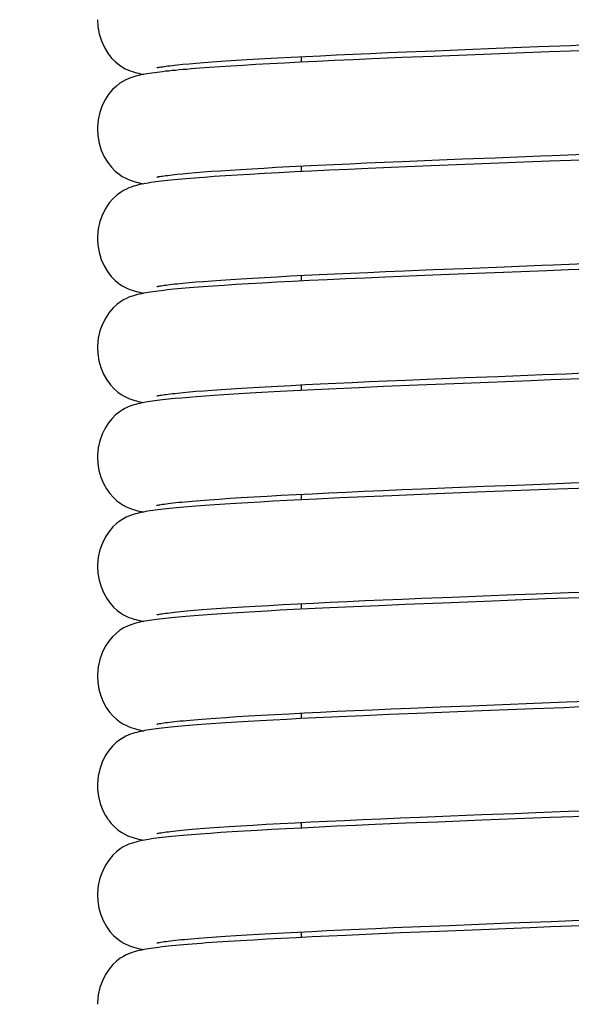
# Model space of a CAD drawing. Extents: x -559 to 3265, y -113 to 867.
# Tile 36 of 69: x 2962 to 2974, y 457 to 479. Entities that reach past the tile are written whole.
import ezdxf

# ---------------------------------------------------------------- set-up
doc = ezdxf.new("R2010")
doc.units = 0
doc.header["$LTSCALE"] = 2
doc.header["$MEASUREMENT"] = 0
doc.layers.get('0').update_dxf_attribs({"linetype": 'CONTINUOUS'})
doc.layers.get('DEFPOINTS').update_dxf_attribs({"linetype": 'CONTINUOUS'})
doc.layers.add('COSTRUZIONE', color=4, linetype='CONTINUOUS', lineweight=13)
doc.styles.add('ISO', font='tahoma.ttf')
doc.dimstyles.new('ISO-25', dxfattribs={"dimtxt": 20, "dimasz": 4, "dimexe": 1, "dimexo": 1.5, "dimgap": 1.5, "dimtad": 1, "dimdec": 0, "dimtxsty": 'ISO', "dimcen": 2.5, "dimclrd": 7, "dimclre": 7, "dimclrt": 7, "dimadec": 0, "dimazin": 0, "dimtfac": 1, "dimtdec": 0, "dimtmove": 0, "dimatfit": 3, "dimfxl": 1, "dimlwd": 13, "dimarcsym": 0})

# ---------------------------------------------------------------- blocks, each defined once
blk = doc.blocks.new('*D32')
at = {"layer": 'COSTRUZIONE', "color": 7, "lineweight": -2, "transparency": 16777216}
for p, q in [((2871.648, 599.245), (3041.657, 599.245)), ((2999.654, 73.672), (3041.657, 73.672))]:
    blk.add_line(p, q, dxfattribs=at)
at = {"layer": 'COSTRUZIONE', "color": 7, "lineweight": 13, "transparency": 16777216}
blk.add_line((3040.657, 77.672), (3040.657, 595.245), dxfattribs=at)
at = {"layer": 'COSTRUZIONE', "color": 7, "transparency": 16777216}
for points in [[(3039.99, 595.245), (3041.324, 595.245), (3040.657, 599.245)], [(3039.99, 77.672), (3041.324, 77.672), (3040.657, 73.672)]]:
    blk.add_solid(points, dxfattribs=at)
at = {"layer": 'DEFPOINTS', "color": 0, "transparency": 16777216}
for p in [(2870.148, 599.245), (3040.657, 599.245), (2998.154, 73.672)]:
    blk.add_point(p, dxfattribs=at)
at = {"layer": 'COSTRUZIONE', "color": 7, "transparency": 16777216, "insert": (3028.741, 336.459), "char_height": 20, "attachment_point": 5, "rotation": 90, "style": 'ISO'}
blk.add_mtext('525', dxfattribs=at)

msp = doc.modelspace()

# ---------------------------------------------------------------- linework, layer by layer
at = {"color": 7, "linetype": 'Continuous'}
for p, q in [((2970.766, 478.764), (2971.414, 478.791)), ((2971.414, 478.791), (2972.088, 478.818)), ((2972.088, 478.818), (2972.783, 478.845)), ((2966.811, 478.567), (2967.049, 478.582)), ((2967.049, 478.582), (2967.303, 478.598)), ((2967.303, 478.598), (2967.574, 478.613)), ((2967.574, 478.613), (2967.862, 478.629)), ((2967.862, 478.629), (2968.167, 478.645)), ((2968.167, 478.645), (2968.49, 478.661)), ((2968.404, 478.531), (2968.404, 478.657)), ((2968.49, 478.661), (2968.83, 478.678)), ((2968.83, 478.678), (2969.186, 478.695)), ((2969.563, 478.586), (2969.147, 478.567)), ((2969.186, 478.695), (2969.558, 478.712)), ((2969.558, 478.712), (2969.946, 478.729)), ((2969.995, 478.605), (2969.563, 478.586)), ((2969.946, 478.729), (2970.349, 478.747)), ((2970.669, 478.634), (2969.995, 478.605)), ((2970.349, 478.747), (2970.766, 478.764)), ((2971.366, 478.662), (2970.669, 478.634)), ((2972.313, 478.7), (2971.366, 478.662)), ((2973.98, 478.765), (2972.313, 478.7)), ((2965.602, 478.471), (2965.728, 478.484)), ((2965.728, 478.484), (2965.869, 478.497)), ((2965.869, 478.497), (2966.026, 478.51)), ((2966.113, 478.395), (2965.914, 478.379)), ((2966.026, 478.51), (2966.198, 478.524)), ((2966.328, 478.411), (2966.113, 478.395)), ((2966.198, 478.524), (2966.386, 478.538)), ((2966.561, 478.427), (2966.328, 478.411)), ((2966.386, 478.538), (2966.591, 478.553)), ((2966.813, 478.443), (2966.561, 478.427)), ((2966.591, 478.553), (2966.811, 478.567)), ((2967.084, 478.46), (2966.813, 478.443)), ((2967.375, 478.477), (2967.084, 478.46)), ((2967.687, 478.494), (2967.375, 478.477)), ((2968.02, 478.512), (2967.687, 478.494)), ((2968.374, 478.53), (2968.02, 478.512)), ((2968.75, 478.548), (2968.374, 478.53)), ((2969.147, 478.567), (2968.75, 478.548)), ((2971.333, 476.326), (2972.027, 476.354)), ((2972.027, 476.354), (2972.76, 476.383)), ((2967.031, 476.119), (2967.282, 476.135)), ((2967.282, 476.135), (2967.55, 476.15)), ((2967.55, 476.15), (2967.834, 476.166)), ((2967.834, 476.166), (2968.133, 476.181)), ((2968.133, 476.181), (2968.449, 476.197)), ((2968.404, 476.069), (2968.404, 476.195)), ((2968.449, 476.197), (2968.779, 476.214)), ((2968.779, 476.214), (2969.126, 476.23)), ((2969.126, 476.23), (2969.489, 476.247)), ((2969.901, 476.139), (2969.458, 476.119)), ((2969.489, 476.247), (2969.868, 476.264)), ((2969.868, 476.264), (2970.265, 476.281)), ((2970.594, 476.169), (2969.901, 476.139)), ((2970.265, 476.281), (2970.679, 476.299)), ((2971.311, 476.198), (2970.594, 476.169)), ((2970.679, 476.299), (2971.333, 476.326)), ((2972.284, 476.237), (2971.311, 476.198)), ((2973.985, 476.303), (2972.284, 476.237)), ((2965.595, 476.009), (2965.72, 476.021)), ((2965.72, 476.021), (2965.86, 476.034)), ((2965.86, 476.034), (2966.016, 476.048)), ((2966.016, 476.048), (2966.186, 476.061)), ((2966.186, 476.061), (2966.373, 476.076)), ((2966.437, 475.957), (2966.207, 475.94)), ((2966.373, 476.076), (2966.576, 476.09)), ((2966.687, 475.973), (2966.437, 475.957)), ((2966.576, 476.09), (2966.795, 476.105)), ((2966.956, 475.99), (2966.687, 475.973)), ((2966.795, 476.105), (2967.031, 476.119)), ((2967.246, 476.008), (2966.956, 475.99)), ((2967.558, 476.025), (2967.246, 476.008)), ((2967.892, 476.043), (2967.558, 476.025)), ((2968.249, 476.062), (2967.892, 476.043)), ((2968.63, 476.081), (2968.249, 476.062)), ((2969.033, 476.1), (2968.63, 476.081)), ((2969.458, 476.119), (2969.033, 476.1)), ((2972.061, 473.893), (2972.793, 473.922)), ((2967.566, 473.689), (2967.851, 473.705)), ((2967.851, 473.705), (2968.152, 473.721)), ((2968.152, 473.721), (2968.469, 473.737)), ((2968.404, 473.608), (2968.404, 473.733)), ((2968.469, 473.737), (2968.802, 473.753)), ((2968.802, 473.753), (2969.15, 473.77)), ((2969.15, 473.77), (2969.515, 473.786)), ((2969.515, 473.786), (2969.897, 473.803)), ((2969.897, 473.803), (2970.295, 473.821)), ((2971.002, 473.724), (2970.294, 473.694)), ((2970.295, 473.821), (2970.711, 473.838)), ((2970.711, 473.838), (2971.366, 473.865)), ((2971.729, 473.753), (2971.002, 473.724)), ((2971.366, 473.865), (2972.061, 473.893)), ((2972.951, 473.802), (2971.729, 473.753)), ((2973.924, 473.839), (2972.951, 473.802)), ((2965.602, 473.548), (2965.728, 473.56)), ((2965.728, 473.56), (2965.868, 473.573)), ((2965.868, 473.573), (2966.024, 473.587)), ((2966.024, 473.587), (2966.196, 473.6)), ((2966.413, 473.493), (2966.186, 473.477)), ((2966.196, 473.6), (2966.383, 473.615)), ((2966.383, 473.615), (2966.587, 473.629)), ((2966.659, 473.51), (2966.413, 473.493)), ((2966.587, 473.629), (2966.807, 473.644)), ((2966.925, 473.527), (2966.659, 473.51)), ((2966.807, 473.644), (2967.044, 473.658)), ((2967.211, 473.544), (2966.925, 473.527)), ((2967.044, 473.658), (2967.297, 473.674)), ((2967.519, 473.561), (2967.211, 473.544)), ((2967.297, 473.674), (2967.566, 473.689)), ((2967.849, 473.579), (2967.519, 473.561)), ((2968.202, 473.598), (2967.849, 473.579)), ((2968.578, 473.616), (2968.202, 473.598)), ((2968.977, 473.635), (2968.578, 473.616)), ((2969.398, 473.655), (2968.977, 473.635)), ((2969.838, 473.674), (2969.398, 473.655)), ((2970.294, 473.694), (2969.838, 473.674)), ((2965.977, 473.461), (2965.879, 473.453)), ((2972.821, 471.461), (2973.84, 471.501)), ((2967.866, 471.244), (2968.169, 471.26)), ((2968.169, 471.26), (2968.487, 471.276)), ((2968.404, 471.146), (2968.404, 471.272)), ((2968.487, 471.276), (2968.822, 471.292)), ((2968.822, 471.292), (2969.172, 471.309)), ((2969.172, 471.309), (2969.539, 471.326)), ((2969.539, 471.326), (2969.923, 471.343)), ((2969.923, 471.343), (2970.323, 471.36)), ((2971.019, 471.263), (2970.248, 471.231)), ((2970.323, 471.36), (2970.74, 471.378)), ((2970.74, 471.378), (2971.396, 471.405)), ((2972.041, 471.304), (2971.019, 471.263)), ((2971.396, 471.405), (2972.091, 471.433)), ((2973.565, 471.363), (2972.041, 471.304)), ((2972.091, 471.433), (2972.821, 471.461)), ((2974.016, 471.381), (2973.565, 471.363)), ((2965.608, 471.087), (2965.734, 471.099)), ((2965.734, 471.099), (2965.876, 471.112)), ((2965.876, 471.112), (2966.032, 471.126)), ((2966.032, 471.126), (2966.205, 471.139)), ((2966.205, 471.139), (2966.393, 471.153)), ((2966.393, 471.153), (2966.598, 471.168)), ((2966.649, 471.047), (2966.433, 471.033)), ((2966.598, 471.168), (2966.818, 471.183)), ((2966.878, 471.062), (2966.649, 471.047)), ((2966.818, 471.183), (2967.056, 471.197)), ((2967.12, 471.077), (2966.878, 471.062)), ((2967.056, 471.197), (2967.309, 471.213)), ((2967.375, 471.091), (2967.12, 471.077)), ((2967.309, 471.213), (2967.58, 471.228)), ((2967.643, 471.106), (2967.375, 471.091)), ((2967.58, 471.228), (2967.866, 471.244)), ((2967.924, 471.121), (2967.643, 471.106)), ((2968.219, 471.137), (2967.924, 471.121)), ((2968.685, 471.16), (2968.219, 471.137)), ((2969.179, 471.183), (2968.685, 471.16)), ((2969.7, 471.207), (2969.179, 471.183)), ((2970.248, 471.231), (2969.7, 471.207)), ((2965.697, 470.975), (2965.544, 470.961)), ((2965.863, 470.99), (2965.697, 470.975)), ((2966.04, 471.004), (2965.863, 470.99)), ((2966.23, 471.018), (2966.04, 471.004)), ((2966.433, 471.033), (2966.23, 471.018)), ((2973.242, 469.016), (2973.977, 469.044)), ((2968.284, 468.804), (2968.64, 468.822)), ((2968.64, 468.822), (2969.014, 468.84)), ((2969.014, 468.84), (2969.404, 468.858)), ((2969.404, 468.858), (2969.81, 468.876)), ((2969.81, 468.876), (2970.231, 468.894)), ((2970.231, 468.894), (2970.666, 468.913)), ((2970.666, 468.913), (2971.113, 468.932)), ((2971.113, 468.932), (2971.804, 468.96)), ((2972.353, 468.855), (2971.265, 468.811)), ((2971.804, 468.96), (2972.515, 468.988)), ((2973.94, 468.916), (2972.353, 468.855)), ((2972.515, 468.988), (2973.242, 469.016)), ((2966.123, 468.671), (2966.324, 468.687)), ((2966.324, 468.687), (2966.545, 468.702)), ((2966.545, 468.702), (2966.786, 468.719)), ((2966.926, 468.603), (2966.678, 468.587)), ((2966.786, 468.719), (2967.046, 468.735)), ((2967.189, 468.619), (2966.926, 468.603)), ((2967.046, 468.735), (2967.326, 468.752)), ((2967.468, 468.635), (2967.189, 468.619)), ((2967.326, 468.752), (2967.626, 468.769)), ((2967.763, 468.651), (2967.468, 468.635)), ((2967.626, 468.769), (2967.946, 468.786)), ((2968.073, 468.667), (2967.763, 468.651)), ((2967.946, 468.786), (2968.284, 468.804)), ((2968.398, 468.684), (2968.073, 468.667)), ((2968.738, 468.7), (2968.398, 468.684)), ((2968.404, 468.684), (2968.404, 468.81)), ((2969.275, 468.726), (2968.738, 468.7)), ((2969.841, 468.751), (2969.275, 468.726)), ((2970.435, 468.777), (2969.841, 468.751)), ((2971.265, 468.811), (2970.435, 468.777)), ((2966.028, 468.541), (2965.841, 468.526)), ((2966.23, 468.556), (2966.028, 468.541)), ((2966.446, 468.572), (2966.23, 468.556)), ((2966.678, 468.587), (2966.446, 468.572)), ((2969.041, 466.379), (2969.427, 466.397)), ((2969.427, 466.397), (2969.828, 466.415)), ((2969.828, 466.415), (2970.243, 466.433)), ((2970.243, 466.433), (2970.672, 466.451)), ((2970.672, 466.451), (2971.113, 466.47)), ((2971.113, 466.47), (2971.793, 466.497)), ((2972.703, 466.407), (2971.576, 466.362)), ((2971.793, 466.497), (2972.493, 466.525)), ((2972.493, 466.525), (2973.207, 466.553)), ((2973.907, 466.453), (2972.703, 466.407)), ((2973.207, 466.553), (2973.689, 466.571)), ((2965.899, 466.191), (2965.983, 466.198)), ((2965.983, 466.198), (2966.167, 466.213)), ((2966.167, 466.213), (2966.369, 466.228)), ((2966.369, 466.228), (2966.59, 466.244)), ((2966.59, 466.244), (2966.83, 466.26)), ((2966.83, 466.26), (2967.089, 466.276)), ((2967.089, 466.276), (2967.368, 466.293)), ((2967.355, 466.167), (2967.092, 466.151)), ((2967.631, 466.182), (2967.355, 466.167)), ((2967.368, 466.293), (2967.666, 466.309)), ((2967.921, 466.198), (2967.631, 466.182)), ((2967.666, 466.309), (2967.983, 466.327)), ((2968.224, 466.213), (2967.921, 466.198)), ((2967.983, 466.327), (2968.318, 466.344)), ((2968.542, 466.229), (2968.224, 466.213)), ((2968.318, 466.344), (2968.671, 466.361)), ((2968.404, 466.222), (2968.404, 466.348)), ((2969.043, 466.253), (2968.542, 466.229)), ((2968.671, 466.361), (2969.041, 466.379)), ((2969.576, 466.278), (2969.043, 466.253)), ((2970.14, 466.302), (2969.576, 466.278)), ((2970.735, 466.328), (2970.14, 466.302)), ((2971.576, 466.362), (2970.735, 466.328)), ((2965.981, 466.076), (2965.799, 466.061)), ((2966.176, 466.091), (2965.981, 466.076)), ((2966.385, 466.106), (2966.176, 466.091)), ((2966.607, 466.121), (2966.385, 466.106)), ((2966.843, 466.136), (2966.607, 466.121)), ((2967.092, 466.151), (2966.843, 466.136)), ((2969.594, 463.943), (2970.001, 463.961)), ((2970.001, 463.961), (2970.421, 463.979)), ((2970.421, 463.979), (2970.854, 463.997)), ((2970.854, 463.997), (2971.524, 464.025)), ((2971.524, 464.025), (2972.216, 464.052)), ((2972.216, 464.052), (2972.925, 464.08)), ((2973.626, 463.98), (2972.274, 463.928)), ((2972.925, 464.08), (2973.644, 464.108)), ((2965.894, 463.729), (2966.067, 463.743)), ((2966.067, 463.743), (2966.258, 463.758)), ((2966.258, 463.758), (2966.467, 463.773)), ((2966.467, 463.773), (2966.696, 463.789)), ((2966.696, 463.789), (2966.944, 463.805)), ((2966.944, 463.805), (2967.211, 463.822)), ((2967.211, 463.822), (2967.497, 463.838)), ((2967.766, 463.728), (2967.477, 463.712)), ((2967.497, 463.838), (2967.802, 463.855)), ((2968.07, 463.744), (2967.766, 463.728)), ((2967.802, 463.855), (2968.126, 463.872)), ((2968.388, 463.76), (2968.07, 463.744)), ((2968.126, 463.872), (2968.468, 463.89)), ((2968.721, 463.776), (2968.388, 463.76)), ((2968.404, 463.761), (2968.404, 463.886)), ((2968.468, 463.89), (2968.827, 463.907)), ((2969.246, 463.801), (2968.721, 463.776)), ((2968.827, 463.907), (2969.203, 463.925)), ((2969.203, 463.925), (2969.594, 463.943)), ((2969.801, 463.826), (2969.246, 463.801)), ((2970.383, 463.851), (2969.801, 463.826)), ((2971.199, 463.885), (2970.383, 463.851)), ((2972.274, 463.928), (2971.199, 463.885)), ((2965.869, 463.605), (2965.697, 463.59)), ((2966.055, 463.62), (2965.869, 463.605)), ((2966.256, 463.635), (2966.055, 463.62)), ((2966.47, 463.65), (2966.256, 463.635)), ((2966.7, 463.665), (2966.47, 463.65)), ((2966.944, 463.681), (2966.7, 463.665)), ((2967.203, 463.696), (2966.944, 463.681)), ((2967.477, 463.712), (2967.203, 463.696)), ((2970.19, 461.507), (2970.623, 461.526)), ((2970.623, 461.526), (2971.068, 461.544)), ((2971.068, 461.544), (2971.757, 461.572)), ((2971.757, 461.572), (2972.466, 461.6)), ((2972.466, 461.6), (2973.19, 461.629)), ((2974.002, 461.533), (2972.469, 461.474)), ((2973.19, 461.629), (2973.679, 461.647)), ((2966.026, 461.278), (2966.215, 461.293)), ((2966.536, 461.316), (2966.773, 461.332)), ((2966.773, 461.332), (2967.03, 461.349)), ((2967.03, 461.349), (2967.307, 461.365)), ((2967.307, 461.365), (2967.604, 461.382)), ((2967.604, 461.382), (2967.92, 461.4)), ((2967.92, 461.4), (2968.255, 461.417)), ((2968.416, 461.299), (2968.058, 461.281)), ((2968.255, 461.417), (2968.609, 461.435)), ((2968.404, 461.299), (2968.404, 461.425)), ((2968.796, 461.318), (2968.416, 461.299)), ((2968.609, 461.435), (2968.98, 461.453)), ((2969.197, 461.337), (2968.796, 461.318)), ((2968.98, 461.453), (2969.368, 461.471)), ((2969.618, 461.356), (2969.197, 461.337)), ((2969.368, 461.471), (2969.772, 461.489)), ((2970.058, 461.375), (2969.618, 461.356)), ((2969.772, 461.489), (2970.19, 461.507)), ((2970.748, 461.405), (2970.058, 461.375)), ((2971.471, 461.434), (2970.748, 461.405)), ((2972.469, 461.474), (2971.471, 461.434)), ((2965.922, 461.147), (2965.827, 461.14)), ((2966.345, 461.179), (2966.125, 461.163)), ((2966.582, 461.196), (2966.345, 461.179)), ((2966.838, 461.212), (2966.582, 461.196)), ((2967.113, 461.229), (2966.838, 461.212)), ((2967.408, 461.246), (2967.113, 461.229)), ((2967.723, 461.264), (2967.408, 461.246)), ((2968.058, 461.281), (2967.723, 461.264)), ((2970.468, 459.057), (2971.085, 459.083)), ((2971.085, 459.083), (2971.729, 459.109)), ((2971.729, 459.109), (2972.397, 459.136)), ((2972.397, 459.136), (2973.085, 459.163)), ((2973.085, 459.163), (2973.553, 459.181)), ((2973.553, 459.181), (2974.026, 459.199)), ((2966.275, 458.836), (2966.476, 458.85)), ((2966.476, 458.85), (2966.692, 458.865)), ((2966.692, 458.865), (2966.923, 458.88)), ((2966.923, 458.88), (2967.17, 458.896)), ((2967.17, 458.896), (2967.432, 458.911)), ((2967.432, 458.911), (2967.71, 458.926)), ((2967.71, 458.926), (2968.003, 458.942)), ((2968.003, 458.942), (2968.311, 458.958)), ((2968.311, 458.958), (2968.634, 458.974)), ((2968.404, 458.837), (2968.404, 458.963)), ((2968.634, 458.974), (2968.972, 458.991)), ((2969.015, 458.867), (2968.644, 458.849)), ((2968.972, 458.991), (2969.324, 459.007)), ((2969.4, 458.884), (2969.015, 458.867)), ((2969.324, 459.007), (2969.691, 459.024)), ((2970.001, 458.911), (2969.4, 458.884)), ((2969.691, 459.024), (2970.073, 459.04)), ((2970.628, 458.938), (2970.001, 458.911)), ((2970.073, 459.04), (2970.468, 459.057)), ((2971.499, 458.974), (2970.628, 458.938)), ((2972.627, 459.018), (2971.499, 458.974)), ((2973.549, 459.054), (2972.627, 459.018)), ((2974.013, 459.072), (2973.549, 459.054)), ((2965.766, 458.793), (2965.92, 458.807)), ((2965.92, 458.807), (2966.09, 458.821)), ((2966.09, 458.821), (2966.275, 458.836)), ((2966.499, 458.728), (2966.261, 458.712)), ((2966.754, 458.745), (2966.499, 458.728)), ((2967.027, 458.762), (2966.754, 458.745)), ((2967.317, 458.779), (2967.027, 458.762)), ((2967.625, 458.796), (2967.317, 458.779)), ((2967.949, 458.814), (2967.625, 458.796)), ((2968.289, 458.831), (2967.949, 458.814)), ((2968.644, 458.849), (2968.289, 458.831))]:
    msp.add_line(p, q, dxfattribs=at)
for points in [[(2963.804, 479.488), (2963.813, 479.337), (2963.844, 479.169), (2963.895, 479.009), (2963.963, 478.86), (2964.041, 478.732), (2964.125, 478.625), (2964.212, 478.537), (2964.295, 478.469), (2964.368, 478.421), (2964.432, 478.386), (2964.491, 478.359), (2964.545, 478.337), (2964.593, 478.32), (2964.639, 478.306), (2964.684, 478.294), (2964.728, 478.283), (2964.772, 478.273), (2964.817, 478.263), (2964.85, 478.257)], [(2972.783, 478.845), (2973.735, 478.882), (2973.977, 478.891)], [(2973.977, 478.891), (2974.462, 478.91), (2974.705, 478.919), (2974.949, 478.928), (2975.436, 478.947)], [(2975.388, 478.818), (2974.922, 478.8), (2974.688, 478.791), (2974.453, 478.783), (2973.98, 478.765)], [(2965.914, 478.379), (2965.821, 478.371), (2965.732, 478.364), (2965.647, 478.356), (2965.565, 478.348), (2965.487, 478.341), (2965.413, 478.333), (2965.342, 478.326), (2965.274, 478.318), (2965.21, 478.31), (2965.148, 478.303), (2965.09, 478.295), (2965.034, 478.287), (2964.98, 478.279), (2964.929, 478.271), (2964.879, 478.262), (2964.831, 478.253), (2964.784, 478.244), (2964.739, 478.234), (2964.694, 478.223), (2964.648, 478.211), (2964.601, 478.196), (2964.553, 478.18), (2964.5, 478.159), (2964.443, 478.133), (2964.381, 478.1), (2964.31, 478.056), (2964.231, 477.994), (2964.147, 477.914), (2964.065, 477.816), (2963.986, 477.696), (2963.915, 477.554), (2963.86, 477.401), (2963.822, 477.237), (2963.805, 477.066), (2963.805, 477.026)], [(2965.145, 478.408), (2965.147, 478.409), (2965.157, 478.411), (2965.172, 478.414), (2965.191, 478.418), (2965.215, 478.422), (2965.243, 478.426), (2965.275, 478.431), (2965.31, 478.436), (2965.35, 478.442), (2965.393, 478.447), (2965.439, 478.453), (2965.49, 478.459), (2965.544, 478.465), (2965.602, 478.471)], [(2963.805, 477.026), (2963.813, 476.879), (2963.844, 476.711), (2963.893, 476.551), (2963.96, 476.403), (2964.038, 476.275), (2964.121, 476.167), (2964.208, 476.078), (2964.291, 476.011), (2964.364, 475.962), (2964.428, 475.926), (2964.488, 475.899), (2964.542, 475.877), (2964.59, 475.86), (2964.636, 475.845), (2964.681, 475.833), (2964.725, 475.822), (2964.769, 475.812), (2964.814, 475.802), (2964.85, 475.795)], [(2972.76, 476.383), (2973.784, 476.422), (2974.046, 476.432)], [(2975.41, 476.357), (2974.94, 476.339), (2974.703, 476.33), (2974.465, 476.321), (2973.985, 476.303)], [(2974.046, 476.432), (2974.577, 476.452), (2974.844, 476.462)], [(2965.897, 475.916), (2965.802, 475.908), (2965.711, 475.9), (2965.624, 475.892), (2965.541, 475.884), (2965.462, 475.877), (2965.387, 475.869), (2965.315, 475.861), (2965.247, 475.853), (2965.182, 475.845), (2965.12, 475.837), (2965.061, 475.829), (2965.005, 475.821), (2964.951, 475.813), (2964.9, 475.804), (2964.85, 475.795), (2964.802, 475.786), (2964.755, 475.776), (2964.71, 475.765), (2964.663, 475.753), (2964.616, 475.739), (2964.568, 475.723), (2964.515, 475.703), (2964.457, 475.678), (2964.395, 475.646), (2964.323, 475.603), (2964.243, 475.542), (2964.157, 475.463), (2964.073, 475.364), (2963.992, 475.244), (2963.919, 475.102), (2963.862, 474.947), (2963.823, 474.782), (2963.805, 474.61), (2963.805, 474.565)], [(2965.144, 475.946), (2965.147, 475.947), (2965.156, 475.949), (2965.171, 475.952), (2965.19, 475.956), (2965.213, 475.96), (2965.241, 475.964), (2965.272, 475.969), (2965.308, 475.974), (2965.347, 475.98), (2965.389, 475.985), (2965.435, 475.991), (2965.485, 475.997), (2965.538, 476.003), (2965.595, 476.009)], [(2966.207, 475.94), (2966.099, 475.932), (2965.996, 475.924), (2965.897, 475.916)], [(2963.805, 474.564), (2963.813, 474.422), (2963.842, 474.254), (2963.891, 474.095), (2963.957, 473.947), (2964.034, 473.819), (2964.117, 473.711), (2964.203, 473.621), (2964.286, 473.552), (2964.359, 473.503), (2964.424, 473.467), (2964.483, 473.439), (2964.537, 473.417), (2964.586, 473.399), (2964.632, 473.385), (2964.677, 473.372), (2964.721, 473.361), (2964.765, 473.351), (2964.81, 473.341), (2964.85, 473.334)], [(2972.793, 473.922), (2973.815, 473.962), (2974.077, 473.972)], [(2974.077, 473.972), (2974.606, 473.992), (2974.873, 474.002)], [(2975.354, 473.893), (2974.882, 473.875), (2974.644, 473.866), (2974.405, 473.857), (2973.924, 473.839)], [(2965.145, 473.485), (2965.147, 473.485), (2965.157, 473.487), (2965.173, 473.491), (2965.192, 473.494), (2965.216, 473.498), (2965.244, 473.503), (2965.276, 473.508), (2965.311, 473.513), (2965.351, 473.518), (2965.394, 473.524), (2965.44, 473.53), (2965.49, 473.536), (2965.544, 473.542), (2965.602, 473.548)], [(2966.186, 473.477), (2966.079, 473.469), (2965.977, 473.461)], [(2965.879, 473.453), (2965.785, 473.445), (2965.695, 473.437), (2965.609, 473.429), (2965.528, 473.421), (2965.45, 473.414), (2965.375, 473.406), (2965.304, 473.398), (2965.237, 473.39), (2965.173, 473.382), (2965.112, 473.375), (2965.054, 473.367), (2964.998, 473.358), (2964.945, 473.35), (2964.894, 473.342), (2964.845, 473.333), (2964.798, 473.323), (2964.752, 473.313), (2964.707, 473.303), (2964.661, 473.291), (2964.614, 473.277), (2964.567, 473.261), (2964.514, 473.241), (2964.457, 473.216), (2964.395, 473.185), (2964.324, 473.141), (2964.243, 473.081), (2964.157, 473.001), (2964.073, 472.902), (2963.992, 472.782), (2963.919, 472.64), (2963.862, 472.485), (2963.823, 472.321), (2963.805, 472.149), (2963.805, 472.103)], [(2963.805, 472.103), (2963.811, 471.979), (2963.837, 471.815), (2963.882, 471.659), (2963.944, 471.512), (2964.017, 471.383), (2964.098, 471.272), (2964.184, 471.178), (2964.267, 471.105), (2964.34, 471.053), (2964.405, 471.015), (2964.464, 470.985), (2964.516, 470.963), (2964.561, 470.946), (2964.604, 470.932), (2964.644, 470.919), (2964.683, 470.909), (2964.722, 470.899), (2964.762, 470.89), (2964.803, 470.881), (2964.847, 470.872), (2964.85, 470.872)], [(2973.84, 471.501), (2974.363, 471.521), (2974.627, 471.531), (2974.892, 471.541)], [(2975.4, 471.433), (2974.936, 471.416), (2974.704, 471.407), (2974.474, 471.398), (2974.016, 471.381)], [(2965.145, 471.023), (2965.148, 471.024), (2965.158, 471.026), (2965.174, 471.029), (2965.194, 471.033), (2965.218, 471.037), (2965.247, 471.042), (2965.279, 471.047), (2965.315, 471.052), (2965.355, 471.057), (2965.398, 471.063), (2965.445, 471.068)], [(2965.445, 471.068), (2965.496, 471.074), (2965.55, 471.08), (2965.608, 471.087)], [(2965.544, 470.961), (2965.472, 470.954), (2965.403, 470.947), (2965.337, 470.94), (2965.274, 470.933), (2965.213, 470.926), (2965.154, 470.918), (2965.099, 470.911), (2965.045, 470.903), (2964.993, 470.896), (2964.943, 470.888), (2964.895, 470.88), (2964.849, 470.871), (2964.803, 470.863), (2964.759, 470.853), (2964.715, 470.843), (2964.672, 470.832), (2964.628, 470.819), (2964.582, 470.805), (2964.534, 470.788), (2964.482, 470.766), (2964.424, 470.739), (2964.362, 470.704), (2964.293, 470.658), (2964.215, 470.596)], [(2964.215, 470.596), (2964.134, 470.515), (2964.055, 470.417), (2963.979, 470.3), (2963.912, 470.163), (2963.858, 470.013), (2963.822, 469.854), (2963.805, 469.686), (2963.804, 469.641)], [(2963.804, 469.641), (2963.812, 469.501), (2963.839, 469.342), (2963.883, 469.191), (2963.942, 469.052), (2964.01, 468.93), (2964.085, 468.824), (2964.164, 468.735), (2964.242, 468.663), (2964.315, 468.607), (2964.385, 468.564), (2964.449, 468.53), (2964.509, 468.504), (2964.563, 468.483), (2964.615, 468.466), (2964.663, 468.452), (2964.709, 468.44), (2964.755, 468.43), (2964.8, 468.42), (2964.846, 468.411), (2964.85, 468.41)], [(2973.977, 469.044), (2974.471, 469.063), (2974.718, 469.072), (2974.965, 469.082), (2975.458, 469.1)], [(2974.863, 468.951), (2974.632, 468.942), (2974.401, 468.933), (2973.94, 468.916)], [(2965.142, 468.56), (2965.143, 468.561), (2965.151, 468.562), (2965.166, 468.566), (2965.186, 468.569), (2965.21, 468.574), (2965.24, 468.579), (2965.274, 468.584), (2965.312, 468.59), (2965.355, 468.595), (2965.402, 468.602), (2965.454, 468.608), (2965.51, 468.614), (2965.57, 468.621), (2965.635, 468.628), (2965.705, 468.635), (2965.779, 468.642), (2965.858, 468.649)], [(2965.858, 468.649), (2965.941, 468.656), (2966.03, 468.664), (2966.123, 468.671)], [(2965.841, 468.526), (2965.753, 468.519), (2965.668, 468.511), (2965.587, 468.504), (2965.509, 468.496), (2965.435, 468.489), (2965.363, 468.481), (2965.295, 468.473), (2965.23, 468.466), (2965.168, 468.458), (2965.108, 468.45), (2965.051, 468.443), (2964.996, 468.435), (2964.944, 468.426), (2964.893, 468.418), (2964.844, 468.409), (2964.796, 468.399), (2964.75, 468.389), (2964.705, 468.379), (2964.659, 468.366), (2964.612, 468.353), (2964.564, 468.337), (2964.51, 468.316), (2964.452, 468.291), (2964.39, 468.259), (2964.319, 468.215), (2964.238, 468.153), (2964.153, 468.073), (2964.069, 467.974), (2963.988, 467.854), (2963.916, 467.712), (2963.86, 467.557), (2963.822, 467.393), (2963.805, 467.222), (2963.804, 467.179)], [(2963.804, 467.179), (2963.812, 467.034), (2963.841, 466.873), (2963.886, 466.723), (2963.946, 466.583), (2964.015, 466.461), (2964.09, 466.356), (2964.17, 466.268), (2964.248, 466.196), (2964.322, 466.141), (2964.391, 466.099), (2964.456, 466.065), (2964.516, 466.039), (2964.571, 466.019), (2964.623, 466.002), (2964.671, 465.988), (2964.717, 465.977), (2964.763, 465.966), (2964.81, 465.956), (2964.851, 465.948)], [(2973.689, 466.571), (2974.415, 466.599), (2974.658, 466.608), (2974.9, 466.617)], [(2975.433, 466.511), (2974.918, 466.491), (2974.662, 466.482), (2974.408, 466.472), (2973.907, 466.453)], [(2965.142, 466.098), (2965.142, 466.099), (2965.148, 466.1), (2965.162, 466.103), (2965.18, 466.106), (2965.202, 466.111), (2965.23, 466.115), (2965.262, 466.12), (2965.299, 466.126), (2965.339, 466.132), (2965.384, 466.137), (2965.433, 466.144), (2965.487, 466.15), (2965.544, 466.156), (2965.606, 466.163), (2965.673, 466.17), (2965.743, 466.177), (2965.819, 466.184), (2965.899, 466.191)], [(2965.799, 466.061), (2965.713, 466.053), (2965.631, 466.046), (2965.552, 466.038), (2965.476, 466.031), (2965.404, 466.024), (2965.334, 466.016), (2965.268, 466.009), (2965.204, 466.001), (2965.144, 465.993), (2965.086, 465.986), (2965.03, 465.978), (2964.977, 465.97), (2964.926, 465.962), (2964.876, 465.953), (2964.829, 465.944), (2964.783, 465.935), (2964.738, 465.925), (2964.694, 465.914), (2964.649, 465.902), (2964.602, 465.888), (2964.555, 465.872), (2964.502, 465.851), (2964.445, 465.825), (2964.382, 465.793), (2964.312, 465.748), (2964.231, 465.686), (2964.146, 465.604), (2964.063, 465.504), (2963.983, 465.383), (2963.913, 465.242), (2963.858, 465.088), (2963.821, 464.925), (2963.805, 464.755), (2963.804, 464.717)], [(2963.804, 464.717), (2963.811, 464.584), (2963.837, 464.425), (2963.881, 464.275), (2963.938, 464.137), (2964.005, 464.014), (2964.079, 463.909), (2964.157, 463.819), (2964.234, 463.746), (2964.308, 463.689), (2964.378, 463.645), (2964.443, 463.61), (2964.504, 463.583), (2964.559, 463.561), (2964.611, 463.544), (2964.66, 463.53), (2964.705, 463.518), (2964.751, 463.507), (2964.796, 463.497), (2964.842, 463.488), (2964.851, 463.486)], [(2974.786, 464.025), (2974.553, 464.016), (2974.32, 464.007), (2973.626, 463.98)], [(2973.644, 464.108), (2974.37, 464.136), (2974.613, 464.145), (2974.855, 464.154)], [(2965.142, 463.637), (2965.142, 463.637), (2965.148, 463.638), (2965.161, 463.641), (2965.179, 463.645), (2965.202, 463.649), (2965.23, 463.654), (2965.261, 463.659), (2965.298, 463.664), (2965.338, 463.67), (2965.383, 463.676), (2965.432, 463.682), (2965.485, 463.688), (2965.542, 463.694), (2965.604, 463.701), (2965.669, 463.708), (2965.74, 463.714), (2965.815, 463.721), (2965.894, 463.729)], [(2965.697, 463.59), (2965.615, 463.583), (2965.538, 463.575), (2965.463, 463.568), (2965.392, 463.56), (2965.323, 463.553), (2965.258, 463.546), (2965.195, 463.538), (2965.136, 463.531), (2965.078, 463.523), (2965.023, 463.515), (2964.971, 463.507), (2964.92, 463.499), (2964.872, 463.49), (2964.825, 463.482), (2964.78, 463.472), (2964.735, 463.462), (2964.692, 463.452), (2964.647, 463.439), (2964.601, 463.426), (2964.553, 463.409), (2964.501, 463.389), (2964.444, 463.363), (2964.382, 463.33), (2964.311, 463.286), (2964.23, 463.223), (2964.145, 463.141), (2964.062, 463.041), (2963.983, 462.92), (2963.912, 462.779), (2963.857, 462.625), (2963.821, 462.462), (2963.805, 462.293), (2963.804, 462.255)], [(2963.804, 462.255), (2963.807, 462.164), (2963.828, 462.006), (2963.867, 461.854), (2963.922, 461.709), (2963.99, 461.579), (2964.042, 461.497)], [(2973.679, 461.647), (2974.417, 461.676), (2974.664, 461.685), (2974.91, 461.694)], [(2974.765, 461.562), (2974.512, 461.552), (2974.002, 461.533)], [(2964.045, 461.492), (2964.115, 461.403), (2964.191, 461.323), (2964.267, 461.257), (2964.341, 461.205), (2964.411, 461.165), (2964.474, 461.134), (2964.531, 461.11), (2964.585, 461.091), (2964.636, 461.075), (2964.683, 461.062), (2964.729, 461.05), (2964.776, 461.04), (2964.821, 461.03), (2964.85, 461.025)], [(2966.215, 461.293), (2966.424, 461.309), (2966.536, 461.316)], [(2965.827, 461.14), (2965.735, 461.132), (2965.648, 461.124), (2965.564, 461.116), (2965.484, 461.108), (2965.408, 461.1), (2965.335, 461.093), (2965.266, 461.085), (2965.2, 461.077), (2965.137, 461.069), (2965.077, 461.061), (2965.02, 461.053), (2964.965, 461.044), (2964.913, 461.036), (2964.862, 461.027), (2964.813, 461.018)], [(2965.142, 461.175), (2965.143, 461.175), (2965.151, 461.177), (2965.166, 461.18), (2965.186, 461.184), (2965.211, 461.189), (2965.241, 461.194), (2965.275, 461.199), (2965.313, 461.204), (2965.356, 461.21), (2965.403, 461.216), (2965.454, 461.223), (2965.51, 461.229), (2965.57, 461.236), (2965.635, 461.242), (2965.704, 461.249), (2965.777, 461.256), (2965.856, 461.263)], [(2965.856, 461.263), (2965.939, 461.271), (2966.026, 461.278)], [(2966.125, 461.163), (2966.021, 461.155), (2965.922, 461.147)], [(2964.512, 460.932), (2964.452, 460.905), (2964.388, 460.872), (2964.316, 460.827), (2964.235, 460.766)], [(2964.813, 461.018), (2964.764, 461.007), (2964.716, 460.996), (2964.668, 460.984), (2964.618, 460.969), (2964.567, 460.953), (2964.512, 460.932)], [(2964.235, 460.766), (2964.151, 460.685), (2964.067, 460.586), (2963.987, 460.465), (2963.916, 460.324), (2963.86, 460.169), (2963.822, 460.005), (2963.805, 459.834), (2963.805, 459.794)], [(2963.805, 459.794), (2963.812, 459.655), (2963.84, 459.495), (2963.884, 459.344), (2963.943, 459.204), (2964.012, 459.081), (2964.088, 458.974), (2964.168, 458.884), (2964.247, 458.812), (2964.319, 458.758), (2964.385, 458.717), (2964.446, 458.685), (2964.501, 458.66), (2964.549, 458.641), (2964.595, 458.626), (2964.639, 458.612), (2964.68, 458.6), (2964.722, 458.59), (2964.764, 458.58), (2964.806, 458.571), (2964.85, 458.563)], [(2975.397, 459.124), (2974.938, 459.107), (2974.708, 459.098), (2974.476, 459.089), (2974.013, 459.072)], [(2974.026, 459.199), (2974.503, 459.217), (2974.743, 459.226), (2974.984, 459.235), (2975.465, 459.253)], [(2965.839, 458.679), (2965.744, 458.671), (2965.653, 458.663), (2965.566, 458.654), (2965.484, 458.646), (2965.405, 458.638), (2965.33, 458.63), (2965.259, 458.622), (2965.191, 458.614), (2965.127, 458.606), (2965.066, 458.598), (2965.008, 458.589), (2964.953, 458.581), (2964.901, 458.572), (2964.85, 458.563), (2964.801, 458.553), (2964.754, 458.543), (2964.707, 458.532), (2964.66, 458.52), (2964.612, 458.506), (2964.563, 458.489), (2964.509, 458.469), (2964.451, 458.443), (2964.389, 458.411), (2964.318, 458.367), (2964.237, 458.305), (2964.152, 458.225), (2964.068, 458.125), (2963.988, 458.004), (2963.916, 457.863), (2963.86, 457.708), (2963.822, 457.544), (2963.805, 457.373), (2963.805, 457.332)], [(2965.142, 458.713), (2965.143, 458.713), (2965.149, 458.715), (2965.163, 458.718), (2965.182, 458.722), (2965.206, 458.726), (2965.235, 458.731), (2965.269, 458.736), (2965.307, 458.742), (2965.35, 458.748), (2965.398, 458.754), (2965.449, 458.76), (2965.504, 458.767), (2965.564, 458.773), (2965.627, 458.78), (2965.695, 458.787), (2965.766, 458.793)], [(2966.261, 458.712), (2966.149, 458.703), (2966.041, 458.695), (2965.938, 458.687), (2965.839, 458.679)]]:
    msp.add_lwpolyline(points, dxfattribs=at)

# ---------------------------------------------------------------- dimensions: what is measured, and where the dimension line sits
at = {"layer": 'COSTRUZIONE', "color": 7}
dim = msp.add_linear_dim(base=(3040.657, 599.245), p1=(2998.154, 73.672), p2=(2870.148, 599.245), angle=90, text='525', dimstyle='ISO-25', dxfattribs=at)
dim.commit()
dim.dimension.update_dxf_attribs({"geometry": '*D32', "text_midpoint": (3028.741, 336.459)})

doc.saveas('drawing.dxf')
